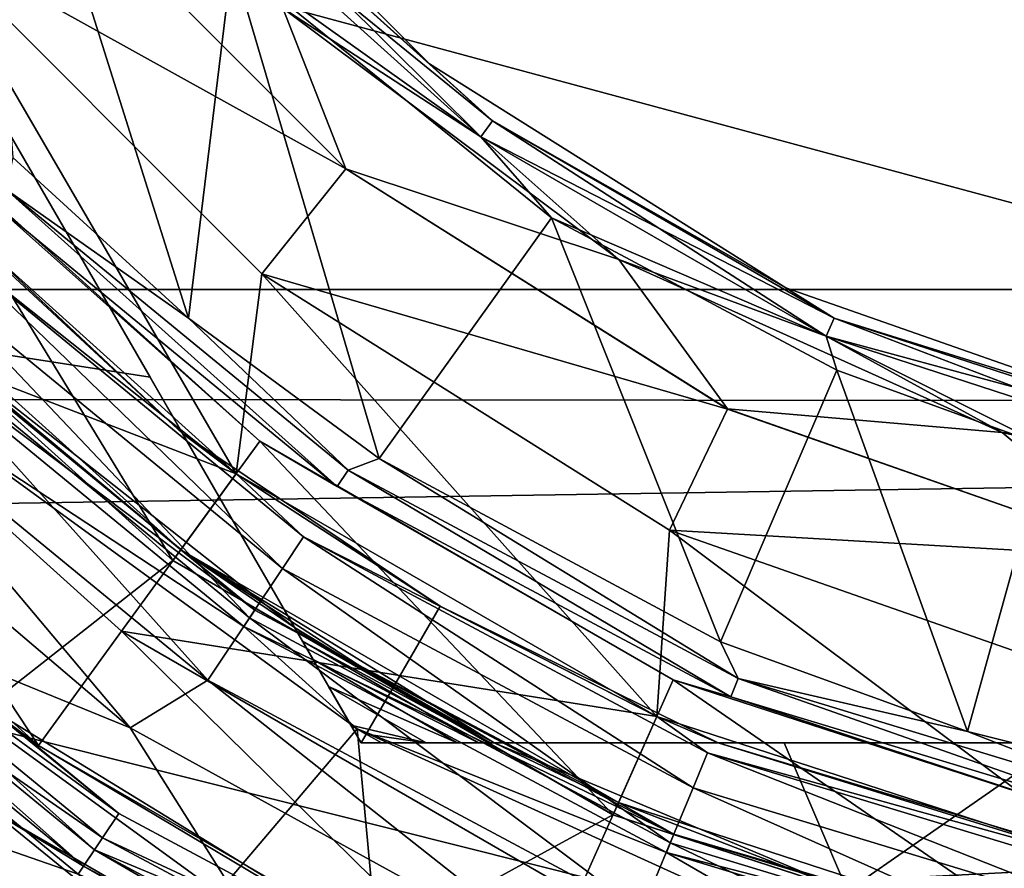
# Model space of a CAD drawing. Header units: millimetres. Extents: x -143 to 143, y -35 to 35.
# Tile 213 of 256: x 69.11 to 72.78, y -8.47 to -5.31. Entities that reach past the tile are written whole.
import ezdxf

# ---------------------------------------------------------------- set-up
doc = ezdxf.new("R2010")
doc.units = ezdxf.units.MM
doc.header["$LTSCALE"] = 65.185185
for name, color, linetype in [('127', 7, 'CONTINUOUS'), ('128', 7, 'CONTINUOUS'), ('17', 7, 'CONTINUOUS'), ('216', 7, 'CONTINUOUS'), ('221', 7, 'CONTINUOUS'), ('222', 7, 'CONTINUOUS'), ('225', 7, 'CONTINUOUS'), ('226', 7, 'CONTINUOUS'), ('227', 7, 'CONTINUOUS'), ('228', 7, 'CONTINUOUS'), ('232', 7, 'CONTINUOUS'), ('234', 7, 'CONTINUOUS'), ('235', 7, 'CONTINUOUS'), ('236', 7, 'CONTINUOUS'), ('237', 7, 'CONTINUOUS'), ('242', 7, 'CONTINUOUS'), ('243', 7, 'CONTINUOUS'), ('244', 7, 'CONTINUOUS'), ('245', 7, 'CONTINUOUS'), ('246', 7, 'CONTINUOUS'), ('249', 7, 'CONTINUOUS'), ('250', 7, 'CONTINUOUS'), ('251', 7, 'CONTINUOUS'), ('253', 7, 'CONTINUOUS'), ('254', 7, 'CONTINUOUS'), ('262', 7, 'CONTINUOUS'), ('274', 7, 'CONTINUOUS'), ('276', 7, 'CONTINUOUS'), ('277', 7, 'CONTINUOUS'), ('36', 7, 'CONTINUOUS'), ('40', 7, 'CONTINUOUS'), ('41', 7, 'CONTINUOUS'), ('45', 7, 'CONTINUOUS'), ('484', 7, 'CONTINUOUS'), ('493', 7, 'CONTINUOUS'), ('494', 7, 'CONTINUOUS'), ('507', 7, 'CONTINUOUS'), ('520', 7, 'CONTINUOUS'), ('523', 7, 'CONTINUOUS'), ('71', 7, 'CONTINUOUS')]:
    doc.layers.add(name, color=color, linetype=linetype)

msp = doc.modelspace()

# ---------------------------------------------------------------- linework, layer by layer
at = {"layer": '127', "linetype": 'CONTINUOUS'}
for points in [[(67.9727, -7.0273, -31.1913), (69.4787, -8.2632, -31.1913), (67.896, -7.104, -31.3537), (67.9727, -7.0273, -31.1913)], [(67.9727, -7.0273, -31.1913), (68.9851, -7.8633, -31), (69.4787, -8.2632, -31.1913), (67.9727, -7.0273, -31.1913)], [(67.7811, -7.2189, -31.4621), (67.896, -7.104, -31.3537), (69.4184, -8.3534, -31.3537), (67.7811, -7.2189, -31.4621)], [(67.896, -7.104, -31.3537), (69.4787, -8.2632, -31.1913), (69.4184, -8.3534, -31.3537), (67.896, -7.104, -31.3537)], [(69.3282, -8.4885, -31.4621), (68.6914, -8.2681, -31.5), (67.7811, -7.2189, -31.4621), (69.3282, -8.4885, -31.4621)], [(69.3282, -8.4885, -31.4621), (67.7811, -7.2189, -31.4621), (69.4184, -8.3534, -31.3537), (69.3282, -8.4885, -31.4621)], [(68.9851, -7.8633, -31), (70.733, -8.9333, -31), (69.4787, -8.2632, -31.1913), (68.9851, -7.8633, -31)], [(70.5309, -9.3908, -31.5), (68.6914, -8.2681, -31.5), (69.3282, -8.4885, -31.4621), (70.5309, -9.3908, -31.5)], [(69.4787, -8.2632, -31.1913), (71.1969, -9.1816, -31.1913), (69.4184, -8.3534, -31.3537), (69.4787, -8.2632, -31.1913)], [(69.4787, -8.2632, -31.1913), (70.733, -8.9333, -31), (71.1969, -9.1816, -31.1913), (69.4787, -8.2632, -31.1913)], [(69.3282, -8.4885, -31.4621), (69.4184, -8.3534, -31.3537), (71.1553, -9.2818, -31.3537), (69.3282, -8.4885, -31.4621)], [(69.4184, -8.3534, -31.3537), (71.1969, -9.1816, -31.1913), (71.1553, -9.2818, -31.3537), (69.4184, -8.3534, -31.3537)]]:
    msp.add_3dface(points, dxfattribs=at)
at = {"layer": '128', "linetype": 'CONTINUOUS'}
for points in [[(67.6426, -6.6241, -29.5), (69.1806, -8.009, -29.5), (68.9851, -7.8633, -31), (67.6426, -6.6241, -29.5)], [(69.1806, -8.009, -29.5), (70.733, -8.9333, -31), (68.9851, -7.8633, -31), (69.1806, -8.009, -29.5)], [(69.1806, -8.009, -29.5), (70.973, -9.044, -29.5), (70.733, -8.9333, -31), (69.1806, -8.009, -29.5)]]:
    msp.add_3dface(points, dxfattribs=at)
at = {"layer": '17', "linetype": 'CONTINUOUS'}
for points in [[(74, -3.2108, 17.2029), (74, -6.3124, 16.3219), (62.5, -3.2108, 17.2029), (74, -3.2108, 17.2029)], [(62.5, -3.2108, 17.2029), (74, -6.3124, 16.3219), (62.5, -6.3124, 16.3219), (62.5, -3.2108, 17.2029)], [(74, -6.3124, 16.3219), (74, -9.2, 14.8866), (62.5, -6.3124, 16.3219), (74, -6.3124, 16.3219)], [(62.5, -6.3124, 16.3219), (74, -9.2, 14.8866), (62.5, -9.2, 14.8866), (62.5, -6.3124, 16.3219)]]:
    msp.add_3dface(points, dxfattribs=at)
at = {"layer": '216', "linetype": 'CONTINUOUS'}
for points in [[(69.432, -8.9926, -44.4), (67.8745, -7.8163, -44.4), (69.0832, -8.8552, -44.4732), (69.432, -8.9926, -44.4)], [(67.8745, -7.8163, -44.4), (69.432, -8.9926, -44.4), (67.9407, -7.8402, -44.3), (67.8745, -7.8163, -44.4)], [(67.9407, -7.8402, -44.3), (69.432, -8.9926, -44.4), (68.7989, -8.5351, -44.3), (67.9407, -7.8402, -44.3)]]:
    msp.add_3dface(points, dxfattribs=at)
at = {"layer": '221', "linetype": 'CONTINUOUS'}
for points in [[(68.7989, -8.5352, -40.8), (70.7089, -9.6379, -40.8), (69.0047, -8.2521, -40.1938), (68.7989, -8.5352, -40.8)], [(69.0047, -8.2521, -40.1938), (70.7089, -9.6379, -40.8), (70.8512, -9.3181, -40.1938), (69.0047, -8.2521, -40.1938)]]:
    msp.add_3dface(points, dxfattribs=at)
at = {"layer": '222', "linetype": 'CONTINUOUS'}
for points in [[(69.0047, -8.2521, -40.1938), (70.8512, -9.3181, -40.1938), (69.0046, -8.252, -31.7), (69.0047, -8.2521, -40.1938)], [(69.0046, -8.252, -31.7), (70.8512, -9.3181, -40.1938), (70.8513, -9.3182, -31.7), (69.0046, -8.252, -31.7)]]:
    msp.add_3dface(points, dxfattribs=at)
at = {"layer": '225', "linetype": 'CONTINUOUS'}
for points in [[(68.0431, -6.6876, -31.5), (68.3454, -7.4643, -31.5), (69.5209, -7.9437, -31.5), (68.0431, -6.6876, -31.5)], [(68.3454, -7.4643, -31.5), (69.9585, -8.6359, -31.5), (69.5209, -7.9437, -31.5), (68.3454, -7.4643, -31.5)], [(69.5209, -7.9437, -31.5), (69.9585, -8.6359, -31.5), (71.22, -8.8788, -31.5), (69.5209, -7.9437, -31.5)]]:
    msp.add_3dface(points, dxfattribs=at)
at = {"layer": '226', "linetype": 'CONTINUOUS'}
for points in [[(67.8582, -7.1418, -31.5268), (67.8064, -7.1936, -31.6001), (69.348, -8.4588, -31.6001), (67.8582, -7.1418, -31.5268)], [(69.3887, -8.3978, -31.5268), (68.3454, -7.4643, -31.5), (67.8582, -7.1418, -31.5268), (69.3887, -8.3978, -31.5268)], [(69.3887, -8.3978, -31.5268), (67.8582, -7.1418, -31.5268), (69.348, -8.4588, -31.6001), (69.3887, -8.3978, -31.5268)], [(67.8064, -7.1936, -31.6001), (69.0046, -8.252, -31.7), (69.348, -8.4588, -31.6001), (67.8064, -7.1936, -31.6001)], [(69.9585, -8.6359, -31.5), (68.3454, -7.4643, -31.5), (69.3887, -8.3978, -31.5268), (69.9585, -8.6359, -31.5)], [(69.0046, -8.252, -31.7), (70.8513, -9.3182, -31.7), (69.348, -8.4588, -31.6001), (69.0046, -8.252, -31.7)], [(69.3887, -8.3978, -31.5268), (69.348, -8.4588, -31.6001), (71.1069, -9.3989, -31.6001), (69.3887, -8.3978, -31.5268)], [(71.1349, -9.3312, -31.5268), (69.9585, -8.6359, -31.5), (69.3887, -8.3978, -31.5268), (71.1349, -9.3312, -31.5268)], [(71.1349, -9.3312, -31.5268), (69.3887, -8.3978, -31.5268), (71.1069, -9.3989, -31.6001), (71.1349, -9.3312, -31.5268)], [(69.348, -8.4588, -31.6001), (70.8513, -9.3182, -31.7), (71.1069, -9.3989, -31.6001), (69.348, -8.4588, -31.6001)]]:
    msp.add_3dface(points, dxfattribs=at)
at = {"layer": '227', "linetype": 'CONTINUOUS'}
for points in [[(69.9157, -6.998, -30.5), (68.5718, -5.788, -30.5), (68.8491, -6.1509, -30.8081), (69.9157, -6.998, -30.5)], [(68.8491, -6.1509, -30.8081), (68.7487, -6.2513, -31.0873), (70.0884, -7.3507, -31.0873), (68.8491, -6.1509, -30.8081)], [(70.1673, -7.2327, -30.8081), (69.9157, -6.998, -30.5), (68.8491, -6.1509, -30.8081), (70.1673, -7.2327, -30.8081)], [(70.1673, -7.2327, -30.8081), (68.8491, -6.1509, -30.8081), (70.0884, -7.3507, -31.0873), (70.1673, -7.2327, -30.8081)], [(68.5922, -6.4078, -31.3088), (69.9654, -7.5347, -31.3088), (68.7487, -6.2513, -31.0873), (68.5922, -6.4078, -31.3088)], [(68.7487, -6.2513, -31.0873), (69.9654, -7.5347, -31.3088), (70.0884, -7.3507, -31.0873), (68.7487, -6.2513, -31.0873)], [(68.3949, -6.6051, -31.4511), (69.8104, -7.7667, -31.4511), (68.5922, -6.4078, -31.3088), (68.3949, -6.6051, -31.4511)], [(68.5922, -6.4078, -31.3088), (69.8104, -7.7667, -31.4511), (69.9654, -7.5347, -31.3088), (68.5922, -6.4078, -31.3088)], [(68.0431, -6.6876, -31.5), (69.5209, -7.9437, -31.5), (68.3949, -6.6051, -31.4511), (68.0431, -6.6876, -31.5)], [(68.3949, -6.6051, -31.4511), (69.5209, -7.9437, -31.5), (69.8104, -7.7667, -31.4511), (68.3949, -6.6051, -31.4511)], [(71.4817, -7.9022, -30.5), (69.9157, -6.998, -30.5), (70.1673, -7.2327, -30.8081), (71.4817, -7.9022, -30.5)], [(70.1673, -7.2327, -30.8081), (70.0884, -7.3507, -31.0873), (71.6168, -8.1677, -31.0873), (70.1673, -7.2327, -30.8081)], [(71.6712, -8.0365, -30.8081), (71.4817, -7.9022, -30.5), (70.1673, -7.2327, -30.8081), (71.6712, -8.0365, -30.8081)], [(71.6712, -8.0365, -30.8081), (70.1673, -7.2327, -30.8081), (71.6168, -8.1677, -31.0873), (71.6712, -8.0365, -30.8081)], [(69.9654, -7.5347, -31.3088), (71.5321, -8.3722, -31.3088), (70.0884, -7.3507, -31.0873), (69.9654, -7.5347, -31.3088)], [(70.0884, -7.3507, -31.0873), (71.5321, -8.3722, -31.3088), (71.6168, -8.1677, -31.0873), (70.0884, -7.3507, -31.0873)], [(69.8104, -7.7667, -31.4511), (71.4254, -8.6299, -31.4511), (69.9654, -7.5347, -31.3088), (69.8104, -7.7667, -31.4511)], [(69.9654, -7.5347, -31.3088), (71.4254, -8.6299, -31.4511), (71.5321, -8.3722, -31.3088), (69.9654, -7.5347, -31.3088)], [(69.5209, -7.9437, -31.5), (71.22, -8.8788, -31.5), (69.8104, -7.7667, -31.4511), (69.5209, -7.9437, -31.5)], [(69.8104, -7.7667, -31.4511), (71.22, -8.8788, -31.5), (71.4254, -8.6299, -31.4511), (69.8104, -7.7667, -31.4511)], [(73.2016, -8.461, -30.5), (71.4817, -7.9022, -30.5), (71.6712, -8.0365, -30.8081), (73.2016, -8.461, -30.5)], [(71.6712, -8.0365, -30.8081), (71.6168, -8.1677, -31.0873), (73.2753, -8.6707, -31.0873), (71.6712, -8.0365, -30.8081)], [(73.303, -8.5315, -30.8081), (73.2016, -8.461, -30.5), (71.6712, -8.0365, -30.8081), (73.303, -8.5315, -30.8081)], [(73.303, -8.5315, -30.8081), (71.6712, -8.0365, -30.8081), (73.2753, -8.6707, -31.0873), (73.303, -8.5315, -30.8081)], [(71.5321, -8.3722, -31.3088), (73.2321, -8.8878, -31.3088), (71.6168, -8.1677, -31.0873), (71.5321, -8.3722, -31.3088)], [(71.6168, -8.1677, -31.0873), (73.2321, -8.8878, -31.3088), (73.2753, -8.6707, -31.0873), (71.6168, -8.1677, -31.0873)], [(71.4254, -8.6299, -31.4511), (73.1777, -9.1615, -31.4511), (71.5321, -8.3722, -31.3088), (71.4254, -8.6299, -31.4511)], [(71.5321, -8.3722, -31.3088), (73.1777, -9.1615, -31.4511), (73.2321, -8.8878, -31.3088), (71.5321, -8.3722, -31.3088)]]:
    msp.add_3dface(points, dxfattribs=at)
at = {"layer": '228', "linetype": 'CONTINUOUS'}
for points in [[(68.5718, -5.788, -30.5), (69.9157, -6.998, -30.5), (68.5717, -5.7879, -29.7), (68.5718, -5.788, -30.5)], [(68.5717, -5.7879, -29.7), (69.9157, -6.998, -30.5), (69.9157, -6.998, -29.7), (68.5717, -5.7879, -29.7)], [(69.9157, -6.998, -30.5), (71.4817, -7.9022, -30.5), (69.9157, -6.998, -29.7), (69.9157, -6.998, -30.5)], [(69.9157, -6.998, -29.7), (71.4817, -7.9022, -30.5), (71.4817, -7.9022, -29.7), (69.9157, -6.998, -29.7)], [(71.4817, -7.9022, -30.5), (73.2016, -8.461, -30.5), (71.4817, -7.9022, -29.7), (71.4817, -7.9022, -30.5)], [(71.4817, -7.9022, -29.7), (73.2016, -8.461, -30.5), (73.2016, -8.461, -29.7), (71.4817, -7.9022, -29.7)]]:
    msp.add_3dface(points, dxfattribs=at)
at = {"layer": '232', "linetype": 'CONTINUOUS'}
for points in [[(68.033, -6.2731, -28.975), (68.5717, -5.7879, -29.7), (69.9157, -6.998, -29.7), (68.033, -6.2731, -28.975)], [(69.4895, -7.5845, -28.975), (68.033, -6.2731, -28.975), (69.9157, -6.998, -29.7), (69.4895, -7.5845, -28.975)], [(69.4895, -7.5845, -28.975), (69.9157, -6.998, -29.7), (71.4817, -7.9022, -29.7), (69.4895, -7.5845, -28.975)], [(71.1868, -8.5645, -28.975), (69.4895, -7.5845, -28.975), (71.4817, -7.9022, -29.7), (71.1868, -8.5645, -28.975)], [(71.1868, -8.5645, -28.975), (71.4817, -7.9022, -29.7), (73.2016, -8.461, -29.7), (71.1868, -8.5645, -28.975)], [(73.0508, -9.1701, -28.975), (71.1868, -8.5645, -28.975), (73.2016, -8.461, -29.7), (73.0508, -9.1701, -28.975)]]:
    msp.add_3dface(points, dxfattribs=at)
at = {"layer": '234', "linetype": 'CONTINUOUS'}
for points in [[(68.2745, -6.0556, -25.55), (69.6805, -7.3216, -25.55), (68.6833, -5.6877, -25), (68.2745, -6.0556, -25.55)], [(68.6833, -5.6877, -25), (69.6805, -7.3216, -25.55), (70.0039, -6.8767, -25), (68.6833, -5.6877, -25)], [(69.6805, -7.3216, -25.55), (71.319, -8.2676, -25.55), (70.0039, -6.8767, -25), (69.6805, -7.3216, -25.55)], [(70.0039, -6.8767, -25), (71.319, -8.2676, -25.55), (71.5427, -7.7651, -25), (70.0039, -6.8767, -25)], [(71.319, -8.2676, -25.55), (73.1184, -8.8522, -25.55), (71.5427, -7.7651, -25), (71.319, -8.2676, -25.55)], [(71.5427, -7.7651, -25), (73.1184, -8.8522, -25.55), (73.2329, -8.3143, -25), (71.5427, -7.7651, -25)]]:
    msp.add_3dface(points, dxfattribs=at)
at = {"layer": '235', "linetype": 'CONTINUOUS'}
for points in [[(68.6833, -5.6876, -24.7), (68.6833, -5.6877, -25), (70.0038, -6.8766, -24.7), (68.6833, -5.6876, -24.7)], [(68.6833, -5.6877, -25), (70.0039, -6.8767, -25), (70.0038, -6.8766, -24.7), (68.6833, -5.6877, -25)], [(70.0039, -6.8767, -25), (71.5427, -7.7651, -25), (70.0038, -6.8766, -24.7), (70.0039, -6.8767, -25)], [(70.0038, -6.8766, -24.7), (71.5427, -7.7651, -25), (71.5427, -7.7651, -24.7), (70.0038, -6.8766, -24.7)], [(71.5427, -7.7651, -25), (73.2329, -8.3143, -25), (71.5427, -7.7651, -24.7), (71.5427, -7.7651, -25)], [(71.5427, -7.7651, -24.7), (73.2329, -8.3143, -25), (73.2327, -8.3142, -24.7), (71.5427, -7.7651, -24.7)]]:
    msp.add_3dface(points, dxfattribs=at)
at = {"layer": '236', "linetype": 'CONTINUOUS'}
for points in [[(68.6833, -5.6876, -24.7), (70.0038, -6.8766, -24.7), (69.0085, -5.9915, -24.6001), (68.6833, -5.6876, -24.7)], [(69.7381, -6.4189, -24.5), (69.0841, -5.8217, -24.5), (69.0603, -5.9397, -24.5268), (69.7381, -6.4189, -24.5)], [(69.0603, -5.9397, -24.5268), (69.0085, -5.9915, -24.6001), (70.2925, -7.0453, -24.6001), (69.0603, -5.9397, -24.5268)], [(70.3332, -6.9843, -24.5268), (69.7381, -6.4189, -24.5), (69.0603, -5.9397, -24.5268), (70.3332, -6.9843, -24.5268)], [(70.3332, -6.9843, -24.5268), (69.0603, -5.9397, -24.5268), (70.2925, -7.0453, -24.6001), (70.3332, -6.9843, -24.5268)], [(69.0085, -5.9915, -24.6001), (70.0038, -6.8766, -24.7), (70.2925, -7.0453, -24.6001), (69.0085, -5.9915, -24.6001)], [(70.449, -6.9411, -24.5), (69.7381, -6.4189, -24.5), (70.3332, -6.9843, -24.5268), (70.449, -6.9411, -24.5)], [(70.0038, -6.8766, -24.7), (71.5427, -7.7651, -24.7), (70.2925, -7.0453, -24.6001), (70.0038, -6.8766, -24.7)], [(71.7855, -7.7606, -24.5268), (70.449, -6.9411, -24.5), (70.3332, -6.9843, -24.5268), (71.7855, -7.7606, -24.5268)], [(71.7192, -7.6242, -24.5), (70.449, -6.9411, -24.5), (71.7855, -7.7606, -24.5268), (71.7192, -7.6242, -24.5)], [(70.3332, -6.9843, -24.5268), (70.2925, -7.0453, -24.6001), (71.7574, -7.8283, -24.6001), (70.3332, -6.9843, -24.5268)], [(71.7855, -7.7606, -24.5268), (70.3332, -6.9843, -24.5268), (71.7574, -7.8283, -24.6001), (71.7855, -7.7606, -24.5268)], [(70.2925, -7.0453, -24.6001), (71.5427, -7.7651, -24.7), (71.7574, -7.8283, -24.6001), (70.2925, -7.0453, -24.6001)], [(72.6387, -7.957, -24.5), (71.7192, -7.6242, -24.5), (71.7855, -7.7606, -24.5268), (72.6387, -7.957, -24.5)], [(71.5427, -7.7651, -24.7), (73.2327, -8.3142, -24.7), (71.7574, -7.8283, -24.6001), (71.5427, -7.7651, -24.7)], [(71.7855, -7.7606, -24.5268), (71.7574, -7.8283, -24.6001), (73.3469, -8.3104, -24.6001), (71.7855, -7.7606, -24.5268)], [(73.3612, -8.2386, -24.5268), (72.6387, -7.957, -24.5), (71.7855, -7.7606, -24.5268), (73.3612, -8.2386, -24.5268)], [(73.3612, -8.2386, -24.5268), (71.7855, -7.7606, -24.5268), (73.3469, -8.3104, -24.6001), (73.3612, -8.2386, -24.5268)], [(71.7574, -7.8283, -24.6001), (73.2327, -8.3142, -24.7), (73.3469, -8.3104, -24.6001), (71.7574, -7.8283, -24.6001)], [(73.3113, -8.1264, -24.5), (72.6387, -7.957, -24.5), (73.3612, -8.2386, -24.5268), (73.3113, -8.1264, -24.5)]]:
    msp.add_3dface(points, dxfattribs=at)
at = {"layer": '237', "linetype": 'CONTINUOUS'}
for points in [[(69.0841, -5.8217, -24.5), (69.7381, -6.4189, -24.5), (68.9379, -3.8848, -24.5), (69.0841, -5.8217, -24.5)], [(68.9379, -3.8848, -24.5), (69.7381, -6.4189, -24.5), (69.9017, -5.0841, -24.5), (68.9379, -3.8848, -24.5)], [(69.7381, -6.4189, -24.5), (70.449, -6.9411, -24.5), (69.9017, -5.0841, -24.5), (69.7381, -6.4189, -24.5)], [(69.9017, -5.0841, -24.5), (70.449, -6.9411, -24.5), (71.0897, -6.0455, -24.5), (69.9017, -5.0841, -24.5)], [(70.449, -6.9411, -24.5), (71.7192, -7.6242, -24.5), (71.0897, -6.0455, -24.5), (70.449, -6.9411, -24.5)], [(71.0897, -6.0455, -24.5), (71.7192, -7.6242, -24.5), (72.1526, -6.6131, -24.5), (71.0897, -6.0455, -24.5)], [(71.7192, -7.6242, -24.5), (72.6387, -7.957, -24.5), (72.1526, -6.6131, -24.5), (71.7192, -7.6242, -24.5)], [(72.1526, -6.6131, -24.5), (72.6387, -7.957, -24.5), (72.9326, -6.8968, -24.5), (72.1526, -6.6131, -24.5)], [(72.6387, -7.957, -24.5), (73.3113, -8.1264, -24.5), (72.9326, -6.8968, -24.5), (72.6387, -7.957, -24.5)]]:
    msp.add_3dface(points, dxfattribs=at)
at = {"layer": '242', "linetype": 'CONTINUOUS'}
for points in [[(70.6356, -5.4728, -25.3), (69.5272, -4.3644, -25.3), (70.6356, -5.4728, -24.7), (70.6356, -5.4728, -25.3)], [(70.6356, -5.4728, -24.7), (69.5272, -4.3644, -25.3), (69.5272, -4.3644, -24.7), (70.6356, -5.4728, -24.7)], [(71.9628, -6.3068, -25.3), (70.6356, -5.4728, -25.3), (71.9628, -6.3068, -24.7), (71.9628, -6.3068, -25.3)], [(71.9628, -6.3068, -24.7), (70.6356, -5.4728, -25.3), (70.6356, -5.4728, -24.7), (71.9628, -6.3068, -24.7)], [(73.4423, -6.8245, -25.3), (71.9628, -6.3068, -25.3), (73.4423, -6.8245, -24.7), (73.4423, -6.8245, -25.3)], [(73.4423, -6.8245, -24.7), (71.9628, -6.3068, -25.3), (71.9628, -6.3068, -24.7), (73.4423, -6.8245, -24.7)]]:
    msp.add_3dface(points, dxfattribs=at)
at = {"layer": '243', "linetype": 'CONTINUOUS'}
for points in [[(70.6356, -5.4728, -24.7), (69.5272, -4.3644, -24.7), (69.7781, -4.7018, -24.6), (70.6356, -5.4728, -24.7)], [(69.7781, -4.7018, -24.6), (69.7236, -4.7509, -24.5267), (70.8267, -5.7441, -24.5267), (69.7781, -4.7018, -24.6)], [(70.8698, -5.6848, -24.6), (70.6356, -5.4728, -24.7), (69.7781, -4.7018, -24.6), (70.8698, -5.6848, -24.6)], [(70.8698, -5.6848, -24.6), (69.7781, -4.7018, -24.6), (70.8267, -5.7441, -24.5267), (70.8698, -5.6848, -24.6)], [(69.7236, -4.7509, -24.5267), (69.9017, -5.0841, -24.5), (70.8267, -5.7441, -24.5267), (69.7236, -4.7509, -24.5267)], [(69.9017, -5.0841, -24.5), (71.0897, -6.0455, -24.5), (70.8267, -5.7441, -24.5267), (69.9017, -5.0841, -24.5)], [(71.9628, -6.3068, -24.7), (70.6356, -5.4728, -24.7), (70.8698, -5.6848, -24.6), (71.9628, -6.3068, -24.7)], [(70.8698, -5.6848, -24.6), (70.8267, -5.7441, -24.5267), (72.1121, -6.4863, -24.5267), (70.8698, -5.6848, -24.6)], [(72.1419, -6.4193, -24.6), (71.9628, -6.3068, -24.7), (70.8698, -5.6848, -24.6), (72.1419, -6.4193, -24.6)], [(72.1419, -6.4193, -24.6), (70.8698, -5.6848, -24.6), (72.1121, -6.4863, -24.5267), (72.1419, -6.4193, -24.6)], [(70.8267, -5.7441, -24.5267), (71.0897, -6.0455, -24.5), (72.1121, -6.4863, -24.5267), (70.8267, -5.7441, -24.5267)], [(71.0897, -6.0455, -24.5), (72.1526, -6.6131, -24.5), (72.1121, -6.4863, -24.5267), (71.0897, -6.0455, -24.5)], [(73.4423, -6.8245, -24.7), (71.9628, -6.3068, -24.7), (72.1419, -6.4193, -24.6), (73.4423, -6.8245, -24.7)], [(72.1419, -6.4193, -24.6), (72.1121, -6.4863, -24.5267), (73.5238, -6.9449, -24.5267), (72.1419, -6.4193, -24.6)], [(73.539, -6.8732, -24.6), (73.4423, -6.8245, -24.7), (72.1419, -6.4193, -24.6), (73.539, -6.8732, -24.6)], [(73.539, -6.8732, -24.6), (72.1419, -6.4193, -24.6), (73.5238, -6.9449, -24.5267), (73.539, -6.8732, -24.6)], [(72.1526, -6.6131, -24.5), (72.9326, -6.8968, -24.5), (72.1121, -6.4863, -24.5267), (72.1526, -6.6131, -24.5)], [(72.1121, -6.4863, -24.5267), (72.9326, -6.8968, -24.5), (73.5238, -6.9449, -24.5267), (72.1121, -6.4863, -24.5267)]]:
    msp.add_3dface(points, dxfattribs=at)
at = {"layer": '244', "linetype": 'CONTINUOUS'}
for points in [[(69.5272, -4.3644, -25.3), (70.6356, -5.4728, -25.3), (69.7781, -4.7018, -25.3999), (69.5272, -4.3644, -25.3)], [(69.7237, -4.7508, -25.4732), (69.7781, -4.7018, -25.3999), (70.8698, -5.6848, -25.3999), (69.7237, -4.7508, -25.4732)], [(69.7781, -4.7018, -25.3999), (70.6356, -5.4728, -25.3), (70.8698, -5.6848, -25.3999), (69.7781, -4.7018, -25.3999)], [(70.8267, -5.744, -25.4732), (70.0898, -5.2659, -25.5), (69.7237, -4.7508, -25.4732), (70.8267, -5.744, -25.4732)], [(70.8267, -5.744, -25.4732), (69.7237, -4.7508, -25.4732), (70.8698, -5.6848, -25.3999), (70.8267, -5.744, -25.4732)], [(71.3412, -6.201, -25.5), (70.0898, -5.2659, -25.5), (70.8267, -5.744, -25.4732), (71.3412, -6.201, -25.5)], [(70.6356, -5.4728, -25.3), (71.9628, -6.3068, -25.3), (70.8698, -5.6848, -25.3999), (70.6356, -5.4728, -25.3)], [(70.8267, -5.744, -25.4732), (70.8698, -5.6848, -25.3999), (72.142, -6.4192, -25.3999), (70.8267, -5.744, -25.4732)], [(70.8698, -5.6848, -25.3999), (71.9628, -6.3068, -25.3), (72.142, -6.4192, -25.3999), (70.8698, -5.6848, -25.3999)], [(72.1122, -6.4862, -25.4732), (71.3412, -6.201, -25.5), (70.8267, -5.744, -25.4732), (72.1122, -6.4862, -25.4732)], [(72.1122, -6.4862, -25.4732), (70.8267, -5.744, -25.4732), (72.142, -6.4192, -25.3999), (72.1122, -6.4862, -25.4732)], [(72.7672, -6.8448, -25.5), (71.3412, -6.201, -25.5), (72.1122, -6.4862, -25.4732), (72.7672, -6.8448, -25.5)], [(71.9628, -6.3068, -25.3), (73.4423, -6.8245, -25.3), (72.142, -6.4192, -25.3999), (71.9628, -6.3068, -25.3)], [(72.1122, -6.4862, -25.4732), (72.142, -6.4192, -25.3999), (73.5391, -6.8732, -25.3999), (72.1122, -6.4862, -25.4732)], [(72.142, -6.4192, -25.3999), (73.4423, -6.8245, -25.3), (73.5391, -6.8732, -25.3999), (72.142, -6.4192, -25.3999)], [(73.5238, -6.9448, -25.4732), (72.7672, -6.8448, -25.5), (72.1122, -6.4862, -25.4732), (73.5238, -6.9448, -25.4732)], [(73.5238, -6.9448, -25.4732), (72.1122, -6.4862, -25.4732), (73.5391, -6.8732, -25.3999), (73.5238, -6.9448, -25.4732)], [(74.0826, -7.1412, -25.5), (72.7672, -6.8448, -25.5), (73.5238, -6.9448, -25.4732), (74.0826, -7.1412, -25.5)]]:
    msp.add_3dface(points, dxfattribs=at)
at = {"layer": '245', "linetype": 'CONTINUOUS'}
for points in [[(69.1363, -4.6762, -25.5), (70.0898, -5.2659, -25.5), (70.3239, -5.8638, -25.5), (69.1363, -4.6762, -25.5)], [(70.0898, -5.2659, -25.5), (71.3412, -6.201, -25.5), (70.3239, -5.8638, -25.5), (70.0898, -5.2659, -25.5)], [(70.3239, -5.8638, -25.5), (71.3412, -6.201, -25.5), (71.7458, -6.7572, -25.5), (70.3239, -5.8638, -25.5)], [(71.3412, -6.201, -25.5), (72.7672, -6.8448, -25.5), (71.7458, -6.7572, -25.5), (71.3412, -6.201, -25.5)], [(71.7458, -6.7572, -25.5), (72.7672, -6.8448, -25.5), (73.3312, -7.312, -25.5), (71.7458, -6.7572, -25.5)], [(72.7672, -6.8448, -25.5), (74.0826, -7.1412, -25.5), (73.3312, -7.312, -25.5), (72.7672, -6.8448, -25.5)]]:
    msp.add_3dface(points, dxfattribs=at)
at = {"layer": '246', "linetype": 'CONTINUOUS'}
for points in [[(69.1363, -4.6762, -25.5), (70.3239, -5.8638, -25.5), (69.1362, -4.6761, -40.834), (69.1363, -4.6762, -25.5)], [(69.1362, -4.6761, -40.834), (70.3239, -5.8638, -25.5), (70.3239, -5.8638, -40.834), (69.1362, -4.6761, -40.834)], [(70.3239, -5.8638, -25.5), (71.7458, -6.7572, -25.5), (70.3239, -5.8638, -40.834), (70.3239, -5.8638, -25.5)], [(70.3239, -5.8638, -40.834), (71.7458, -6.7572, -25.5), (71.7458, -6.7573, -40.834), (70.3239, -5.8638, -40.834)], [(71.7458, -6.7572, -25.5), (73.3312, -7.312, -25.5), (71.7458, -6.7573, -40.834), (71.7458, -6.7572, -25.5)], [(71.7458, -6.7573, -40.834), (73.3312, -7.312, -25.5), (73.3311, -7.312, -40.834), (71.7458, -6.7573, -40.834)]]:
    msp.add_3dface(points, dxfattribs=at)
at = {"layer": '249', "linetype": 'CONTINUOUS'}
for points in [[(69.1362, -4.6761, -40.834), (70.3239, -5.8638, -40.834), (68.7453, -4.9879, -41.7), (69.1362, -4.6761, -40.834)], [(68.7453, -4.9879, -41.7), (70.3239, -5.8638, -40.834), (70.0122, -6.2547, -41.7), (68.7453, -4.9879, -41.7)], [(70.3239, -5.8638, -40.834), (71.7458, -6.7573, -40.834), (70.0122, -6.2547, -41.7), (70.3239, -5.8638, -40.834)], [(70.0122, -6.2547, -41.7), (71.7458, -6.7573, -40.834), (71.5289, -7.2077, -41.7), (70.0122, -6.2547, -41.7)], [(71.7458, -6.7573, -40.834), (73.3311, -7.312, -40.834), (71.5289, -7.2077, -41.7), (71.7458, -6.7573, -40.834)], [(71.5289, -7.2077, -41.7), (73.3311, -7.312, -40.834), (73.2199, -7.7994, -41.7), (71.5289, -7.2077, -41.7)]]:
    msp.add_3dface(points, dxfattribs=at)
at = {"layer": '250', "linetype": 'CONTINUOUS'}
for points in [[(68.5717, -5.7879, -41.7), (68.7453, -4.9879, -41.7), (69.9157, -6.998, -41.7), (68.5717, -5.7879, -41.7)], [(68.7453, -4.9879, -41.7), (70.0122, -6.2547, -41.7), (69.9157, -6.998, -41.7), (68.7453, -4.9879, -41.7)], [(69.9157, -6.998, -41.7), (70.0122, -6.2547, -41.7), (71.4817, -7.9022, -41.7), (69.9157, -6.998, -41.7)], [(70.0122, -6.2547, -41.7), (71.5289, -7.2077, -41.7), (71.4817, -7.9022, -41.7), (70.0122, -6.2547, -41.7)], [(71.4817, -7.9022, -41.7), (71.5289, -7.2077, -41.7), (73.2017, -8.461, -41.7), (71.4817, -7.9022, -41.7)], [(71.5289, -7.2077, -41.7), (73.2199, -7.7994, -41.7), (73.2017, -8.461, -41.7), (71.5289, -7.2077, -41.7)]]:
    msp.add_3dface(points, dxfattribs=at)
at = {"layer": '251', "linetype": 'CONTINUOUS'}
for points in [[(68.4894, -5.6951, -43), (68.5717, -5.7879, -41.7), (69.7167, -6.849, -43), (68.4894, -5.6951, -43)], [(68.5717, -5.7879, -41.7), (69.9157, -6.998, -41.7), (69.7167, -6.849, -43), (68.5717, -5.7879, -41.7)], [(69.7167, -6.849, -43), (69.9157, -6.998, -41.7), (70.675, -7.4911, -43), (69.7167, -6.849, -43)], [(69.9157, -6.998, -41.7), (71.4817, -7.9022, -41.7), (70.675, -7.4911, -43), (69.9157, -6.998, -41.7)], [(70.675, -7.4911, -43), (71.4817, -7.9022, -41.7), (71.7102, -8, -43), (70.675, -7.4911, -43)], [(71.4817, -7.9022, -41.7), (73.2017, -8.461, -41.7), (71.7102, -8, -43), (71.4817, -7.9022, -41.7)], [(71.7102, -8, -43), (73.2017, -8.461, -41.7), (73.3233, -8.4859, -43), (71.7102, -8, -43)]]:
    msp.add_3dface(points, dxfattribs=at)
at = {"layer": '253', "linetype": 'CONTINUOUS'}
msp.add_3dface([(71.7102, -8, -43), (73.3233, -8.4859, -43), (72.9844, -8, -43), (71.7102, -8, -43)], dxfattribs=at)
at = {"layer": '254', "linetype": 'CONTINUOUS'}
msp.add_3dface([(68.4894, -5.6951, -43), (69.7167, -6.849, -43), (69.0796, -5.7455, -43), (68.4894, -5.6951, -43)], dxfattribs=at)
at = {"layer": '262', "linetype": 'CONTINUOUS'}
for points in [[(69.7167, -6.849, -43), (70.675, -7.4911, -43), (70.3812, -8, -43), (69.7167, -6.849, -43)], [(70.675, -7.4911, -43), (71.7102, -8, -43), (70.3812, -8, -43), (70.675, -7.4911, -43)]]:
    msp.add_3dface(points, dxfattribs=at)
at = {"layer": '274', "linetype": 'CONTINUOUS'}
for points in [[(68.7888, -6.5132, -46.75), (69.0796, -5.7455, -46), (69.5953, -6.6388, -46.3106), (68.7888, -6.5132, -46.75)], [(70.1333, -7.5707, -46.75), (68.7888, -6.5132, -46.75), (69.5953, -6.6388, -46.3106), (70.1333, -7.5707, -46.75)]]:
    msp.add_3dface(points, dxfattribs=at)
at = {"layer": '276', "linetype": 'CONTINUOUS'}
for points in [[(70.3812, -8, -43), (71.7102, -8, -43), (72.9844, -8, -46), (70.3812, -8, -43)], [(70.3812, -8, -43), (72.9844, -8, -46), (71.9563, -8, -46.3094), (70.3812, -8, -43)], [(70.4569, -8, -46.5), (70.3812, -8, -43), (71.9563, -8, -46.3094), (70.4569, -8, -46.5)], [(70.3812, -8, -43), (70.4569, -8, -46.5), (70.3812, -8, -46.5), (70.3812, -8, -43)], [(70.6231, -8, -46.5171), (70.4569, -8, -46.5), (71.9563, -8, -46.3094), (70.6231, -8, -46.5171)], [(70.7393, -8, -46.5535), (70.6231, -8, -46.5171), (71.9563, -8, -46.3094), (70.7393, -8, -46.5535)], [(70.818, -8, -46.5994), (70.7393, -8, -46.5535), (71.9563, -8, -46.3094), (70.818, -8, -46.5994)], [(70.8629, -8, -46.6498), (70.818, -8, -46.5994), (71.9563, -8, -46.3094), (70.8629, -8, -46.6498)], [(70.8769, -8, -46.7), (70.8629, -8, -46.6498), (71.9563, -8, -46.3094), (70.8769, -8, -46.7)], [(70.8769, -8, -46.75), (70.8769, -8, -46.7), (71.9563, -8, -46.3094), (70.8769, -8, -46.75)], [(71.7102, -8, -43), (72.9844, -8, -43), (72.9844, -8, -46), (71.7102, -8, -43)]]:
    msp.add_3dface(points, dxfattribs=at)
at = {"layer": '277', "linetype": 'CONTINUOUS'}
for points in [[(69.0796, -5.7455, -43), (69.7167, -6.849, -43), (70.3812, -8, -46.5), (69.0796, -5.7455, -43)], [(69.0796, -5.7455, -46), (69.0796, -5.7455, -43), (70.3812, -8, -46.5), (69.0796, -5.7455, -46)], [(69.5953, -6.6388, -46.3106), (69.0796, -5.7455, -46), (70.3812, -8, -46.5), (69.5953, -6.6388, -46.3106)], [(70.1333, -7.5707, -46.75), (69.5953, -6.6388, -46.3106), (70.1333, -7.5707, -46.7), (70.1333, -7.5707, -46.75)], [(69.5953, -6.6388, -46.3106), (70.3812, -8, -46.5), (70.3434, -7.9345, -46.5), (69.5953, -6.6388, -46.3106)], [(70.1333, -7.5707, -46.7), (69.5953, -6.6388, -46.3106), (70.1403, -7.5828, -46.6498), (70.1333, -7.5707, -46.7)], [(70.1403, -7.5828, -46.6498), (69.5953, -6.6388, -46.3106), (70.1628, -7.6217, -46.5994), (70.1403, -7.5828, -46.6498)], [(70.1628, -7.6217, -46.5994), (69.5953, -6.6388, -46.3106), (70.2021, -7.6899, -46.5535), (70.1628, -7.6217, -46.5994)], [(70.2021, -7.6899, -46.5535), (69.5953, -6.6388, -46.3106), (70.2603, -7.7905, -46.5171), (70.2021, -7.6899, -46.5535)], [(70.2603, -7.7905, -46.5171), (69.5953, -6.6388, -46.3106), (70.3434, -7.9345, -46.5), (70.2603, -7.7905, -46.5171)], [(69.7167, -6.849, -43), (70.3812, -8, -43), (70.3812, -8, -46.5), (69.7167, -6.849, -43)]]:
    msp.add_3dface(points, dxfattribs=at)
at = {"layer": '36', "linetype": 'CONTINUOUS'}
for points in [[(68.2742, -6.0552, -24), (62, -13.357, -24), (69.6801, -7.3213, -24), (68.2742, -6.0552, -24)], [(69.6801, -7.3213, -24), (62, -13.357, -24), (71.3187, -8.2675, -24), (69.6801, -7.3213, -24)], [(71.3187, -8.2675, -24), (62, -13.357, -24), (73.1182, -8.8522, -24), (71.3187, -8.2675, -24)]]:
    msp.add_3dface(points, dxfattribs=at)
at = {"layer": '40', "linetype": 'CONTINUOUS'}
for points in [[(68.2742, -6.0552, -24), (69.6801, -7.3213, -24), (68.2745, -6.0556, -25.55), (68.2742, -6.0552, -24)], [(68.2745, -6.0556, -25.55), (69.6801, -7.3213, -24), (69.6805, -7.3216, -25.55), (68.2745, -6.0556, -25.55)], [(69.6801, -7.3213, -24), (71.3187, -8.2675, -24), (69.6805, -7.3216, -25.55), (69.6801, -7.3213, -24)], [(69.6805, -7.3216, -25.55), (71.3187, -8.2675, -24), (71.319, -8.2676, -25.55), (69.6805, -7.3216, -25.55)], [(71.3187, -8.2675, -24), (73.1182, -8.8522, -24), (71.319, -8.2676, -25.55), (71.3187, -8.2675, -24)], [(71.319, -8.2676, -25.55), (73.1182, -8.8522, -24), (73.1184, -8.8522, -25.55), (71.319, -8.2676, -25.55)]]:
    msp.add_3dface(points, dxfattribs=at)
at = {"layer": '41', "linetype": 'CONTINUOUS'}
for points in [[(67.6426, -6.6241, -29.5), (68.033, -6.2731, -28.975), (69.1806, -8.009, -29.5), (67.6426, -6.6241, -29.5)], [(68.033, -6.2731, -28.975), (69.4895, -7.5845, -28.975), (69.1806, -8.009, -29.5), (68.033, -6.2731, -28.975)], [(69.1806, -8.009, -29.5), (69.4895, -7.5845, -28.975), (70.973, -9.044, -29.5), (69.1806, -8.009, -29.5)], [(69.4895, -7.5845, -28.975), (71.1868, -8.5645, -28.975), (70.973, -9.044, -29.5), (69.4895, -7.5845, -28.975)]]:
    msp.add_3dface(points, dxfattribs=at)
at = {"layer": '45', "linetype": 'CONTINUOUS'}
msp.add_3dface([(70.5309, -9.3908, -31.5), (-92.5, -15.0162, -31.5), (68.6914, -8.2681, -31.5), (70.5309, -9.3908, -31.5)], dxfattribs=at)
at = {"layer": '484', "linetype": 'CONTINUOUS'}
for points in [[(70.3665, -7.948, -48.5), (68.6633, -9.9542, -48.5), (68.8725, -6.8625, -48.5), (70.3665, -7.948, -48.5)], [(70.6462, -10.9674, -48.5), (68.6633, -9.9542, -48.5), (70.3665, -7.948, -48.5), (70.6462, -10.9674, -48.5)], [(72.0406, -8.7108, -48.5), (70.6462, -10.9674, -48.5), (70.3665, -7.948, -48.5), (72.0406, -8.7108, -48.5)]]:
    msp.add_3dface(points, dxfattribs=at)
at = {"layer": '493', "linetype": 'CONTINUOUS'}
for points in [[(68.3117, -6.0222, -48.3), (68.7888, -6.5132, -46.75), (69.7099, -7.2811, -48.3), (68.3117, -6.0222, -48.3)], [(68.7888, -6.5132, -46.75), (70.1333, -7.5707, -46.75), (69.7099, -7.2811, -48.3), (68.7888, -6.5132, -46.75)], [(70.1333, -7.5707, -46.75), (70.5, -7.7942, -46.7), (69.7099, -7.2811, -48.3), (70.1333, -7.5707, -46.75)], [(70.8769, -8, -46.7), (70.8769, -8, -46.75), (69.7099, -7.2811, -48.3), (70.8769, -8, -46.7)], [(70.5, -7.7942, -46.7), (70.8769, -8, -46.7), (69.7099, -7.2811, -48.3), (70.5, -7.7942, -46.7)], [(69.7099, -7.2811, -48.3), (70.8769, -8, -46.75), (71.3394, -8.2219, -48.3), (69.7099, -7.2811, -48.3)], [(70.1333, -7.5707, -46.75), (70.1333, -7.5707, -46.7), (70.5, -7.7942, -46.7), (70.1333, -7.5707, -46.75)], [(71.3394, -8.2219, -48.3), (70.8769, -8, -46.75), (72.1924, -8.5509, -46.75), (71.3394, -8.2219, -48.3)], [(73.1288, -8.8033, -48.3), (71.3394, -8.2219, -48.3), (72.1924, -8.5509, -46.75), (73.1288, -8.8033, -48.3)]]:
    msp.add_3dface(points, dxfattribs=at)
at = {"layer": '494', "linetype": 'CONTINUOUS'}
for points in [[(68.3117, -6.0222, -48.3), (69.7099, -7.2811, -48.3), (68.6171, -6.3829, -48.4), (68.3117, -6.0222, -48.3)], [(68.5653, -6.4347, -48.4733), (68.6171, -6.3829, -48.4), (69.985, -7.5055, -48.4), (68.5653, -6.4347, -48.4733)], [(68.6171, -6.3829, -48.4), (69.7099, -7.2811, -48.3), (69.985, -7.5055, -48.4), (68.6171, -6.3829, -48.4)], [(69.9443, -7.5664, -48.4733), (68.8725, -6.8625, -48.5), (68.5653, -6.4347, -48.4733), (69.9443, -7.5664, -48.4733)], [(69.9443, -7.5664, -48.4733), (68.5653, -6.4347, -48.4733), (69.985, -7.5055, -48.4), (69.9443, -7.5664, -48.4733)], [(70.3665, -7.948, -48.5), (68.8725, -6.8625, -48.5), (69.9443, -7.5664, -48.4733), (70.3665, -7.948, -48.5)], [(69.7099, -7.2811, -48.3), (71.3394, -8.2219, -48.3), (69.985, -7.5055, -48.4), (69.7099, -7.2811, -48.3)], [(69.9443, -7.5664, -48.4733), (69.985, -7.5055, -48.4), (71.5456, -8.3397, -48.4), (69.9443, -7.5664, -48.4733)], [(69.985, -7.5055, -48.4), (71.3394, -8.2219, -48.3), (71.5456, -8.3397, -48.4), (69.985, -7.5055, -48.4)], [(71.5175, -8.4074, -48.4733), (70.3665, -7.948, -48.5), (69.9443, -7.5664, -48.4733), (71.5175, -8.4074, -48.4733)], [(71.5175, -8.4074, -48.4733), (69.9443, -7.5664, -48.4733), (71.5456, -8.3397, -48.4), (71.5175, -8.4074, -48.4733)], [(72.0406, -8.7108, -48.5), (70.3665, -7.948, -48.5), (71.5175, -8.4074, -48.4733), (72.0406, -8.7108, -48.5)], [(71.3394, -8.2219, -48.3), (73.1288, -8.8033, -48.3), (71.5456, -8.3397, -48.4), (71.3394, -8.2219, -48.3)], [(71.5175, -8.4074, -48.4733), (71.5456, -8.3397, -48.4), (73.239, -8.8533, -48.4), (71.5175, -8.4074, -48.4733)], [(71.5456, -8.3397, -48.4), (73.1288, -8.8033, -48.3), (73.239, -8.8533, -48.4), (71.5456, -8.3397, -48.4)], [(73.2247, -8.9252, -48.4733), (72.0406, -8.7108, -48.5), (71.5175, -8.4074, -48.4733), (73.2247, -8.9252, -48.4733)], [(73.2247, -8.9252, -48.4733), (71.5175, -8.4074, -48.4733), (73.239, -8.8533, -48.4), (73.2247, -8.9252, -48.4733)]]:
    msp.add_3dface(points, dxfattribs=at)
at = {"layer": '507', "linetype": 'CONTINUOUS'}
for points in [[(70.8769, -8, -46.75), (71.9563, -8, -46.3094), (72.1924, -8.5509, -46.75), (70.8769, -8, -46.75)], [(71.9563, -8, -46.3094), (72.9844, -8, -46), (72.1924, -8.5509, -46.75), (71.9563, -8, -46.3094)], [(72.9844, -8, -46), (73.5783, -8.887, -46.75), (72.1924, -8.5509, -46.75), (72.9844, -8, -46)]]:
    msp.add_3dface(points, dxfattribs=at)
at = {"layer": '520', "linetype": 'CONTINUOUS'}
for points in [[(70.3434, -7.9345, -46.5), (70.3812, -8, -46.5), (70.4, -7.9674, -46.5), (70.3434, -7.9345, -46.5)], [(70.3812, -8, -46.5), (70.4569, -8, -46.5), (70.4, -7.9674, -46.5), (70.3812, -8, -46.5)]]:
    msp.add_3dface(points, dxfattribs=at)
at = {"layer": '523', "linetype": 'CONTINUOUS'}
for points in [[(70.1333, -7.5707, -46.7), (70.1403, -7.5828, -46.6498), (70.5, -7.7942, -46.7), (70.1333, -7.5707, -46.7)], [(70.8629, -8, -46.6498), (70.8769, -8, -46.7), (70.1403, -7.5828, -46.6498), (70.8629, -8, -46.6498)], [(70.8629, -8, -46.6498), (70.1403, -7.5828, -46.6498), (70.1628, -7.6217, -46.5994), (70.8629, -8, -46.6498)], [(70.1403, -7.5828, -46.6498), (70.8769, -8, -46.7), (70.5, -7.7942, -46.7), (70.1403, -7.5828, -46.6498)], [(70.818, -8, -46.5994), (70.8629, -8, -46.6498), (70.1628, -7.6217, -46.5994), (70.818, -8, -46.5994)], [(70.818, -8, -46.5994), (70.1628, -7.6217, -46.5994), (70.2021, -7.6899, -46.5535), (70.818, -8, -46.5994)], [(70.7393, -8, -46.5535), (70.818, -8, -46.5994), (70.2021, -7.6899, -46.5535), (70.7393, -8, -46.5535)], [(70.7393, -8, -46.5535), (70.2021, -7.6899, -46.5535), (70.2603, -7.7905, -46.5171), (70.7393, -8, -46.5535)], [(70.6231, -8, -46.5171), (70.7393, -8, -46.5535), (70.2603, -7.7905, -46.5171), (70.6231, -8, -46.5171)], [(70.6231, -8, -46.5171), (70.2603, -7.7905, -46.5171), (70.3434, -7.9345, -46.5), (70.6231, -8, -46.5171)], [(70.6231, -8, -46.5171), (70.3434, -7.9345, -46.5), (70.4, -7.9674, -46.5), (70.6231, -8, -46.5171)], [(70.4569, -8, -46.5), (70.6231, -8, -46.5171), (70.4, -7.9674, -46.5), (70.4569, -8, -46.5)]]:
    msp.add_3dface(points, dxfattribs=at)
at = {"layer": '71', "linetype": 'CONTINUOUS'}
for points in [[(92.5, -3.4229, 20.2122), (-92.5, -3.308, 20.2313), (-92.5, -6.529, 19.4325), (92.5, -3.4229, 20.2122)], [(92.5, -6.7495, 19.357), (92.5, -3.4229, 20.2122), (-92.5, -6.529, 19.4325), (92.5, -6.7495, 19.357)], [(92.5, -6.7495, 19.357), (-92.5, -6.529, 19.4325), (-92.5, -9.5787, 18.1245), (92.5, -6.7495, 19.357)], [(92.5, -9.8866, 17.9584), (92.5, -6.7495, 19.357), (-92.5, -9.5787, 18.1245), (92.5, -9.8866, 17.9584)]]:
    msp.add_3dface(points, dxfattribs=at)

doc.saveas('drawing.dxf')
